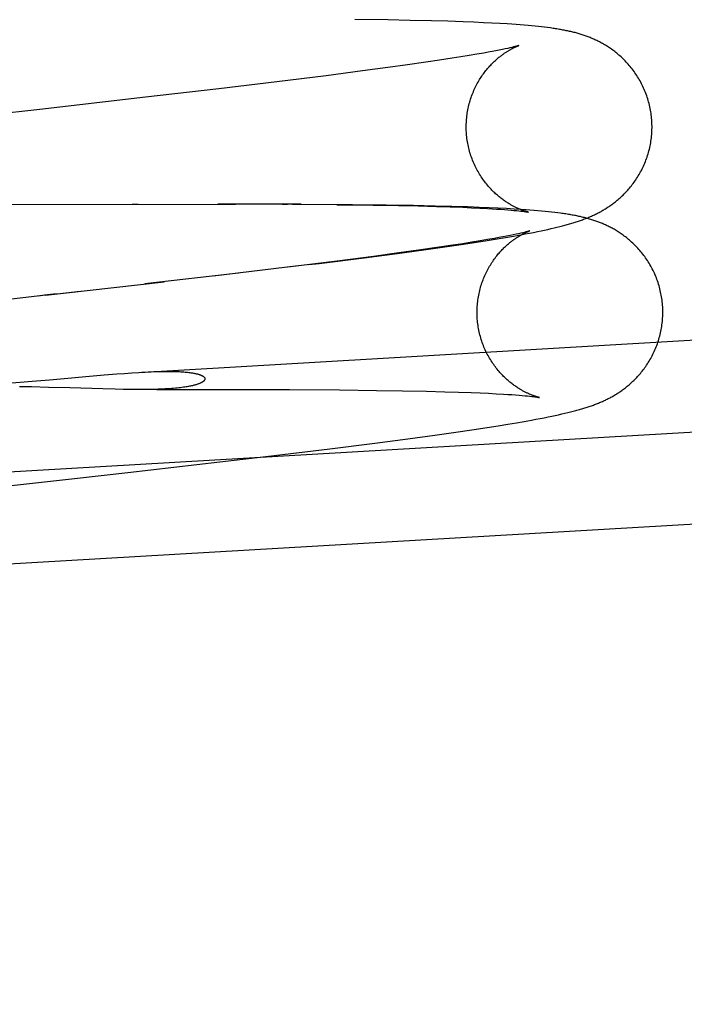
# Model space of a CAD drawing. Header units: inches. Extents: x 0 to 204, y 0 to 132.
# Tile 85 of 118: x 122.551 to 122.69, y 49.051 to 49.258. Entities that reach past the tile are written whole.
import ezdxf

# ---------------------------------------------------------------- set-up
doc = ezdxf.new("R2010")
doc.units = ezdxf.units.IN
doc.header["$LTSCALE"] = 11.243375
doc.header["$MEASUREMENT"] = 0
doc.linetypes.add('HIDDEN', pattern=[0.2, 0.1, -0.1])
doc.layers.add('DEFAULT_2', color=8, linetype='HIDDEN')

msp = doc.modelspace()

# ---------------------------------------------------------------- linework, layer by layer
at = {"layer": 'DEFAULT_2', "color": 8, "linetype": 'HIDDEN'}
for p, q in [((122.66542, 50.94769), (122.66542, 47.47852)), ((122.62793, 49.25807), (122.62102, 49.25817)), ((122.63262, 49.25799), (122.62793, 49.25807)), ((122.63708, 49.25788), (122.63262, 49.25799)), ((122.6405, 49.25779), (122.63708, 49.25788)), ((122.64374, 49.25768), (122.6405, 49.25779)), ((122.64597, 49.25759), (122.64374, 49.25768)), ((122.64798, 49.2575), (122.64597, 49.25759)), ((122.64979, 49.25741), (122.64798, 49.2575)), ((122.65145, 49.25732), (122.64979, 49.25741)), ((122.65298, 49.25723), (122.65145, 49.25732)), ((122.65394, 49.25717), (122.65298, 49.25723)), ((122.65485, 49.25711), (122.65394, 49.25717)), ((122.65573, 49.25704), (122.65485, 49.25711)), ((122.65656, 49.25697), (122.65573, 49.25704)), ((122.65736, 49.25691), (122.65656, 49.25697)), ((122.65812, 49.25684), (122.65736, 49.25691)), ((122.65884, 49.25677), (122.65812, 49.25684)), ((122.65954, 49.25669), (122.65884, 49.25677)), ((122.6602, 49.25662), (122.65954, 49.25669)), ((122.66084, 49.25655), (122.6602, 49.25662)), ((122.66146, 49.25647), (122.66084, 49.25655)), ((122.65197, 49.25186), (122.65132, 49.25173)), ((122.65257, 49.25199), (122.65197, 49.25186)), ((122.6531, 49.2521), (122.65257, 49.25199)), ((122.65357, 49.25221), (122.6531, 49.2521)), ((122.65398, 49.2523), (122.65357, 49.25221)), ((122.65432, 49.25239), (122.65398, 49.2523)), ((122.65461, 49.25246), (122.65432, 49.25239)), ((122.64143, 49.25001), (122.63878, 49.2496)), ((122.64328, 49.2503), (122.64143, 49.25001)), ((122.645, 49.25058), (122.64328, 49.2503)), ((122.6466, 49.25085), (122.645, 49.25058)), ((122.64807, 49.25111), (122.6466, 49.25085)), ((122.64897, 49.25128), (122.64807, 49.25111)), ((122.64981, 49.25143), (122.64897, 49.25128)), ((122.6506, 49.25158), (122.64981, 49.25143)), ((122.65132, 49.25173), (122.6506, 49.25158)), ((122.62795, 49.24806), (122.62263, 49.24735)), ((122.63208, 49.24863), (122.62795, 49.24806)), ((122.63592, 49.24918), (122.63208, 49.24863)), ((122.63878, 49.2496), (122.63592, 49.24918)), ((122.61499, 49.24636), (122.60465, 49.24508)), ((122.62263, 49.24735), (122.61499, 49.24636)), ((122.59242, 49.24362), (122.57708, 49.24183)), ((122.60465, 49.24508), (122.59242, 49.24362)), ((122.50477, 49.21918), (122.59595, 49.21938)), ((122.57426, 49.21935), (122.57549, 49.21936)), ((122.60972, 49.21934), (122.59225, 49.21937)), ((122.60575, 49.21934), (122.60683, 49.21934)), ((122.62049, 49.21926), (122.60791, 49.21933)), ((122.6172, 49.21926), (122.62486, 49.21917)), ((122.62758, 49.21918), (122.62049, 49.21926)), ((122.62486, 49.21917), (122.63018, 49.21908)), ((122.63334, 49.21908), (122.62758, 49.21918)), ((122.63018, 49.21908), (122.63431, 49.219)), ((122.63789, 49.21898), (122.63334, 49.21908)), ((122.63431, 49.219), (122.63816, 49.2189)), ((122.64138, 49.21889), (122.63789, 49.21898)), ((122.63816, 49.2189), (122.64101, 49.21881)), ((122.64101, 49.21881), (122.64366, 49.21871)), ((122.64471, 49.21879), (122.64138, 49.21889)), ((122.64707, 49.2187), (122.64471, 49.21879)), ((122.64366, 49.21871), (122.6455, 49.21863)), ((122.6455, 49.21863), (122.64722, 49.21855)), ((122.64921, 49.21862), (122.64707, 49.2187)), ((122.64722, 49.21855), (122.64882, 49.21847)), ((122.64882, 49.21847), (122.6498, 49.21841)), ((122.65112, 49.21853), (122.64921, 49.21862)), ((122.6498, 49.21841), (122.65073, 49.21835)), ((122.65073, 49.21835), (122.6516, 49.2183)), ((122.65286, 49.21844), (122.65112, 49.21853)), ((122.6516, 49.2183), (122.6524, 49.21824)), ((122.6524, 49.21824), (122.65314, 49.21818)), ((122.65446, 49.21835), (122.65286, 49.21844)), ((122.65314, 49.21818), (122.65381, 49.21812)), ((122.65381, 49.21812), (122.65441, 49.21807)), ((122.65441, 49.21807), (122.65495, 49.21802)), ((122.65595, 49.21825), (122.65446, 49.21835)), ((122.65495, 49.21802), (122.65542, 49.21797)), ((122.65542, 49.21797), (122.65584, 49.21792)), ((122.65584, 49.21792), (122.65621, 49.21788)), ((122.65688, 49.21819), (122.65595, 49.21825)), ((122.65777, 49.21812), (122.65688, 49.21819)), ((122.65862, 49.21806), (122.65777, 49.21812)), ((122.65942, 49.21799), (122.65862, 49.21806)), ((122.6602, 49.21792), (122.65942, 49.21799)), ((122.66093, 49.21785), (122.6602, 49.21792)), ((122.66164, 49.21778), (122.66093, 49.21785)), ((122.66232, 49.21771), (122.66164, 49.21778)), ((122.66297, 49.21763), (122.66232, 49.21771)), ((122.66359, 49.21755), (122.66297, 49.21763)), ((122.66343, 49.21452), (122.66401, 49.21467)), ((122.66401, 49.21467), (122.66457, 49.21481)), ((122.66457, 49.21481), (122.6651, 49.21495)), ((122.65287, 49.21265), (122.65209, 49.2125)), ((122.65266, 49.21238), (122.65431, 49.21267)), ((122.65359, 49.21279), (122.65287, 49.21265)), ((122.65425, 49.21293), (122.65359, 49.21279)), ((122.65484, 49.21305), (122.65425, 49.21293)), ((122.65431, 49.21267), (122.65582, 49.21294)), ((122.65538, 49.21317), (122.65484, 49.21305)), ((122.65585, 49.21327), (122.65538, 49.21317)), ((122.65582, 49.21294), (122.65676, 49.21311)), ((122.65625, 49.21337), (122.65585, 49.21327)), ((122.6566, 49.21345), (122.65625, 49.21337)), ((122.65688, 49.21353), (122.6566, 49.21345)), ((122.65676, 49.21311), (122.65766, 49.21328)), ((122.65766, 49.21328), (122.65851, 49.21345)), ((122.65851, 49.21345), (122.65932, 49.21361)), ((122.65932, 49.21361), (122.66009, 49.21377)), ((122.66009, 49.21377), (122.66082, 49.21393)), ((122.66082, 49.21393), (122.66152, 49.21408)), ((122.66152, 49.21408), (122.66219, 49.21423)), ((122.66219, 49.21423), (122.66282, 49.21438)), ((122.66282, 49.21438), (122.66343, 49.21452)), ((122.64105, 49.21067), (122.6382, 49.21024)), ((122.63991, 49.21041), (122.6433, 49.2109)), ((122.6437, 49.21107), (122.64105, 49.21067)), ((122.6433, 49.2109), (122.64654, 49.21139)), ((122.64555, 49.21137), (122.6437, 49.21107)), ((122.64728, 49.21165), (122.64555, 49.21137)), ((122.64654, 49.21139), (122.6488, 49.21175)), ((122.64888, 49.21192), (122.64728, 49.21165)), ((122.6488, 49.21175), (122.65085, 49.21208)), ((122.65034, 49.21218), (122.64888, 49.21192)), ((122.65125, 49.21234), (122.65034, 49.21218)), ((122.65085, 49.21208), (122.65266, 49.21238)), ((122.65209, 49.2125), (122.65125, 49.21234)), ((122.57563, 49.18404), (123.00158, 49.2089)), ((122.62491, 49.20841), (122.61727, 49.20743)), ((122.62295, 49.20812), (122.62988, 49.20902)), ((122.63022, 49.20912), (122.62491, 49.20841)), ((122.62988, 49.20902), (122.63549, 49.20978)), ((122.63435, 49.20969), (122.63022, 49.20912)), ((122.6382, 49.21024), (122.63435, 49.20969)), ((122.63549, 49.20978), (122.63991, 49.21041)), ((122.60911, 49.2064), (122.59123, 49.20428)), ((122.61727, 49.20743), (122.60693, 49.20615)), ((122.61132, 49.20667), (122.6135, 49.20693)), ((122.6135, 49.20693), (122.62295, 49.20812)), ((122.59655, 49.20489), (122.57693, 49.20262)), ((122.50837, 49.16078), (123.04625, 49.19218)), ((122.5684, 49.18349), (122.57103, 49.18371)), ((122.57103, 49.18371), (122.57266, 49.18383)), ((122.57266, 49.18383), (122.57419, 49.18394)), ((122.57419, 49.18394), (122.57563, 49.18404)), ((122.5481, 49.18177), (122.5507, 49.18196)), ((122.5507, 49.18196), (122.55323, 49.18216)), ((122.55323, 49.18216), (122.55686, 49.18246)), ((122.55686, 49.18246), (122.5684, 49.18349)), ((122.5531, 49.18097), (122.55057, 49.181)), ((122.55671, 49.18089), (122.5531, 49.18097)), ((122.56118, 49.18077), (122.55671, 49.18089)), ((122.56809, 49.18055), (122.56118, 49.18077)), ((122.57071, 49.18049), (122.56809, 49.18055)), ((122.57233, 49.18045), (122.57071, 49.18049)), ((122.57387, 49.18043), (122.57233, 49.18045)), ((122.57532, 49.18042), (122.57387, 49.18043)), ((122.57945, 49.18043), (122.59493, 49.18044)), ((122.59493, 49.18044), (122.6073, 49.18041)), ((122.6073, 49.18041), (122.61779, 49.18034)), ((122.61779, 49.18034), (122.62556, 49.18026)), ((122.62556, 49.18026), (122.63097, 49.18018)), ((122.63097, 49.18018), (122.63601, 49.18008)), ((122.63601, 49.18008), (122.63989, 49.17998)), ((122.63989, 49.17998), (122.64277, 49.17989)), ((122.64277, 49.17989), (122.64545, 49.1798)), ((122.64545, 49.1798), (122.64733, 49.17972)), ((122.64733, 49.17972), (122.64907, 49.17964)), ((122.64907, 49.17964), (122.6507, 49.17956)), ((122.6507, 49.17956), (122.65219, 49.17947)), ((122.65219, 49.17947), (122.6531, 49.17941)), ((122.6531, 49.17941), (122.65396, 49.17936)), ((122.65396, 49.17936), (122.65476, 49.1793)), ((122.65476, 49.1793), (122.65549, 49.17924)), ((122.65549, 49.17924), (122.65615, 49.17919)), ((122.65615, 49.17919), (122.65674, 49.17913)), ((122.65674, 49.17913), (122.65727, 49.17908)), ((122.65727, 49.17908), (122.65774, 49.17903)), ((122.65774, 49.17903), (122.65816, 49.17898)), ((122.65816, 49.17898), (122.65851, 49.17894)), ((122.66446, 49.1753), (122.66509, 49.17544)), ((122.66509, 49.17544), (122.6657, 49.17559)), ((122.6657, 49.17559), (122.66628, 49.17573)), ((122.66628, 49.17573), (122.66684, 49.17588)), ((122.66684, 49.17588), (122.66737, 49.17602)), ((122.65312, 49.17315), (122.65494, 49.17345)), ((122.65494, 49.17345), (122.65658, 49.17373)), ((122.65658, 49.17373), (122.65809, 49.17401)), ((122.65809, 49.17401), (122.65903, 49.17418)), ((122.65903, 49.17418), (122.65993, 49.17435)), ((122.65993, 49.17435), (122.66078, 49.17452)), ((122.66078, 49.17452), (122.66159, 49.17468)), ((122.66159, 49.17468), (122.66236, 49.17484)), ((122.66236, 49.17484), (122.66309, 49.17499)), ((122.66309, 49.17499), (122.66379, 49.17515)), ((122.66379, 49.17515), (122.66446, 49.1753)), ((122.5095, 49.14152), (123.04737, 49.17291)), ((122.63776, 49.17085), (122.64219, 49.17147)), ((122.64219, 49.17147), (122.64558, 49.17197)), ((122.64558, 49.17197), (122.64881, 49.17246)), ((122.64881, 49.17246), (122.65108, 49.17281)), ((122.65108, 49.17281), (122.65312, 49.17315)), ((122.61577, 49.168), (122.62523, 49.16919)), ((122.62523, 49.16919), (122.63215, 49.17009)), ((122.63215, 49.17009), (122.63776, 49.17085)), ((122.60232, 49.16637), (122.61577, 49.168)), ((122.57336, 49.16301), (122.60232, 49.16637))]:
    msp.add_line(p, q, dxfattribs=at)
for points in [[(122.68335, 49.23676), (122.68333, 49.23708), (122.6833, 49.23743), (122.68327, 49.23777), (122.68323, 49.23812), (122.68318, 49.23846), (122.68313, 49.2388), (122.68307, 49.23915), (122.683, 49.23949), (122.68293, 49.23983), (122.68286, 49.24016), (122.68277, 49.2405), (122.68268, 49.24084), (122.68259, 49.24117), (122.68249, 49.2415), (122.68238, 49.24183), (122.68227, 49.24216), (122.68216, 49.24248), (122.68203, 49.2428), (122.68191, 49.24312), (122.68177, 49.24344), (122.68163, 49.24375), (122.68149, 49.24406), (122.68134, 49.24437), (122.68119, 49.24468), (122.68103, 49.24498), (122.68087, 49.24528), (122.6807, 49.24557), (122.68053, 49.24586), (122.68035, 49.24615), (122.68017, 49.24643), (122.67999, 49.24671), (122.6798, 49.24698), (122.67961, 49.24725), (122.67941, 49.24752), (122.67921, 49.24778), (122.67901, 49.24803), (122.67881, 49.24828), (122.6786, 49.24853), (122.67839, 49.24877), (122.67818, 49.249), (122.67797, 49.24923), (122.67775, 49.24946), (122.67754, 49.24968), (122.67732, 49.24989), (122.6771, 49.2501), (122.67688, 49.2503), (122.67666, 49.2505), (122.67644, 49.25069), (122.67622, 49.25088), (122.676, 49.25106), (122.67578, 49.25124), (122.67556, 49.25141), (122.67534, 49.25158), (122.67513, 49.25174), (122.67491, 49.2519), (122.67469, 49.25205), (122.67447, 49.2522), (122.67426, 49.25234), (122.67404, 49.25248), (122.67383, 49.25262), (122.67362, 49.25275), (122.67341, 49.25287), (122.6732, 49.25299), (122.673, 49.25311), (122.67279, 49.25322), (122.67259, 49.25333), (122.67239, 49.25344), (122.67219, 49.25354), (122.67199, 49.25364), (122.67179, 49.25374), (122.67159, 49.25383), (122.67139, 49.25392), (122.67119, 49.25402), (122.67099, 49.2541), (122.67079, 49.25419), (122.67059, 49.25427), (122.67038, 49.25436), (122.67018, 49.25444), (122.66998, 49.25452), (122.66977, 49.25459), (122.66957, 49.25467), (122.66936, 49.25474), (122.66915, 49.25481), (122.66895, 49.25488), (122.66874, 49.25495), (122.66852, 49.25502), (122.66831, 49.25509), (122.6681, 49.25515), (122.66788, 49.25522), (122.66766, 49.25528), (122.66744, 49.25534), (122.66722, 49.2554), (122.667, 49.25545), (122.66677, 49.25551), (122.66655, 49.25557), (122.66632, 49.25562), (122.66609, 49.25567), (122.66586, 49.25572), (122.66563, 49.25577), (122.6654, 49.25582), (122.66516, 49.25587), (122.66492, 49.25592), (122.66468, 49.25596), (122.66444, 49.25601), (122.66419, 49.25605), (122.66394, 49.2561), (122.66369, 49.25614), (122.66343, 49.25618), (122.66316, 49.25623), (122.66289, 49.25627), (122.66261, 49.25631), (122.66233, 49.25635), (122.66205, 49.25639), (122.66146, 49.25647)], [(122.64442, 49.23449), (122.6444, 49.2348), (122.64439, 49.23514), (122.64439, 49.23548), (122.64439, 49.23582), (122.6444, 49.23616), (122.64441, 49.2365), (122.64443, 49.23684), (122.64445, 49.23717), (122.64448, 49.23751), (122.64452, 49.23785), (122.64456, 49.23818), (122.64461, 49.23852), (122.64467, 49.23885), (122.64473, 49.23918), (122.64479, 49.23951), (122.64486, 49.23984), (122.64494, 49.24017), (122.64503, 49.24049), (122.64511, 49.24082), (122.64521, 49.24114), (122.64531, 49.24145), (122.64541, 49.24177), (122.64552, 49.24208), (122.64564, 49.24239), (122.64576, 49.24269), (122.64588, 49.243), (122.64601, 49.24329), (122.64614, 49.24359), (122.64628, 49.24388), (122.64642, 49.24417), (122.64656, 49.24445), (122.64671, 49.24472), (122.64686, 49.245), (122.64702, 49.24527), (122.64718, 49.24553), (122.64734, 49.24578), (122.6475, 49.24604), (122.64766, 49.24628), (122.64783, 49.24652), (122.648, 49.24676), (122.64817, 49.24699), (122.64834, 49.24721), (122.64851, 49.24743), (122.64868, 49.24764), (122.64885, 49.24784), (122.64902, 49.24804), (122.64919, 49.24823), (122.64935, 49.24842), (122.64952, 49.2486), (122.64969, 49.24877), (122.64985, 49.24894), (122.65002, 49.2491), (122.65018, 49.24926), (122.65034, 49.24941), (122.6505, 49.24956), (122.65066, 49.2497), (122.65081, 49.24984), (122.65097, 49.24997), (122.65112, 49.2501), (122.65126, 49.25022), (122.65141, 49.25034), (122.65156, 49.25045), (122.6517, 49.25056), (122.65184, 49.25067), (122.65198, 49.25077), (122.65211, 49.25087), (122.65225, 49.25097), (122.65238, 49.25106), (122.65251, 49.25115), (122.65264, 49.25123), (122.65276, 49.25131), (122.65289, 49.25139), (122.65301, 49.25147), (122.65313, 49.25154), (122.65324, 49.25161), (122.65336, 49.25168), (122.65347, 49.25175), (122.65358, 49.25181), (122.65369, 49.25187), (122.6538, 49.25193), (122.6539, 49.25199), (122.654, 49.25204), (122.6541, 49.2521), (122.6542, 49.25214), (122.65429, 49.25219), (122.65438, 49.25224), (122.65447, 49.25228), (122.65456, 49.25232), (122.65464, 49.25236), (122.65473, 49.2524), (122.6548, 49.25243), (122.65488, 49.25247), (122.65495, 49.2525), (122.65501, 49.25252), (122.65508, 49.25255), (122.65513, 49.25257), (122.65519, 49.2526), (122.65524, 49.25262), (122.65528, 49.25263), (122.65532, 49.25265), (122.65536, 49.25266), (122.65538, 49.25267), (122.65541, 49.25268), (122.65542, 49.25269), (122.65544, 49.25269), (122.65544, 49.25269)], [(122.65544, 49.25269), (122.65544, 49.25269), (122.65543, 49.25269), (122.65541, 49.25268), (122.65538, 49.25267), (122.65535, 49.25266), (122.65531, 49.25265), (122.65525, 49.25263), (122.65519, 49.25262), (122.65512, 49.2526), (122.65504, 49.25257), (122.65495, 49.25255), (122.65485, 49.25252), (122.65474, 49.25249), (122.65461, 49.25246)], [(122.57708, 49.24183), (122.55483, 49.23929), (122.55358, 49.23915), (122.54479, 49.23815)], [(122.66794, 49.21581), (122.66816, 49.21588), (122.66838, 49.21596), (122.6686, 49.21603), (122.66881, 49.21611), (122.66903, 49.21619), (122.66924, 49.21627), (122.66945, 49.21636), (122.66967, 49.21644), (122.66988, 49.21653), (122.67009, 49.21661), (122.6703, 49.2167), (122.6705, 49.21679), (122.67071, 49.21688), (122.67091, 49.21697), (122.67111, 49.21707), (122.67131, 49.21716), (122.67151, 49.21726), (122.67171, 49.21735), (122.67191, 49.21745), (122.6721, 49.21755), (122.67229, 49.21765), (122.67249, 49.21776), (122.67268, 49.21786), (122.67287, 49.21797), (122.67306, 49.21808), (122.67325, 49.21819), (122.67344, 49.2183), (122.67362, 49.21842), (122.67381, 49.21854), (122.674, 49.21866), (122.67419, 49.21878), (122.67437, 49.2189), (122.67456, 49.21903), (122.67475, 49.21916), (122.67494, 49.2193), (122.67513, 49.21944), (122.67532, 49.21958), (122.67552, 49.21973), (122.67571, 49.21988), (122.67591, 49.22004), (122.6761, 49.2202), (122.6763, 49.22037), (122.6765, 49.22054), (122.6767, 49.22072), (122.6769, 49.2209), (122.6771, 49.22109), (122.6773, 49.22128), (122.6775, 49.22148), (122.6777, 49.22168), (122.67789, 49.22188), (122.67809, 49.2221), (122.67829, 49.22231), (122.67848, 49.22253), (122.67868, 49.22276), (122.67887, 49.22299), (122.67906, 49.22323), (122.67925, 49.22347), (122.67944, 49.22372), (122.67962, 49.22398), (122.67981, 49.22423), (122.67999, 49.2245), (122.68016, 49.22477), (122.68034, 49.22504), (122.68051, 49.22532), (122.68068, 49.2256), (122.68084, 49.22588), (122.681, 49.22617), (122.68116, 49.22647), (122.68131, 49.22677), (122.68145, 49.22707), (122.6816, 49.22737), (122.68173, 49.22768), (122.68187, 49.228), (122.682, 49.22831), (122.68212, 49.22863), (122.68224, 49.22895), (122.68235, 49.22928), (122.68245, 49.2296), (122.68256, 49.22993), (122.68265, 49.23026), (122.68274, 49.23059), (122.68283, 49.23093), (122.68291, 49.23127), (122.68298, 49.2316), (122.68305, 49.23194), (122.68311, 49.23229), (122.68316, 49.23263), (122.68321, 49.23297), (122.68325, 49.23332), (122.68329, 49.23366), (122.68332, 49.23401), (122.68335, 49.23435), (122.68337, 49.2347), (122.68338, 49.23505), (122.68339, 49.2354), (122.68339, 49.23575), (122.68338, 49.23609), (122.68337, 49.23644), (122.68335, 49.23676)], [(122.65748, 49.21769), (122.65748, 49.21769), (122.65748, 49.21769), (122.65747, 49.21769), (122.65745, 49.2177), (122.65743, 49.2177), (122.6574, 49.21771), (122.65736, 49.21772), (122.65732, 49.21773), (122.65727, 49.21774), (122.65722, 49.21776), (122.65717, 49.21777), (122.6571, 49.21779), (122.65704, 49.21781), (122.65697, 49.21783), (122.6569, 49.21785), (122.65682, 49.21787), (122.65674, 49.2179), (122.65666, 49.21792), (122.65657, 49.21795), (122.65648, 49.21798), (122.65638, 49.21802), (122.65629, 49.21805), (122.65619, 49.21809), (122.65608, 49.21813), (122.65598, 49.21817), (122.65587, 49.21821), (122.65576, 49.21825), (122.65565, 49.2183), (122.65554, 49.21835), (122.65542, 49.2184), (122.6553, 49.21845), (122.65518, 49.2185), (122.65505, 49.21856), (122.65493, 49.21862), (122.6548, 49.21868), (122.65467, 49.21875), (122.65453, 49.21881), (122.65439, 49.21888), (122.65426, 49.21896), (122.65411, 49.21903), (122.65397, 49.21911), (122.65382, 49.21919), (122.65367, 49.21928), (122.65352, 49.21937), (122.65337, 49.21946), (122.65321, 49.21956), (122.65305, 49.21966), (122.65289, 49.21976), (122.65272, 49.21987), (122.65256, 49.21998), (122.65239, 49.2201), (122.65221, 49.22022), (122.65204, 49.22035), (122.65186, 49.22048), (122.65168, 49.22062), (122.6515, 49.22076), (122.65132, 49.22091), (122.65113, 49.22107), (122.65094, 49.22123), (122.65075, 49.22139), (122.65056, 49.22156), (122.65037, 49.22174), (122.65018, 49.22192), (122.64999, 49.22211), (122.64979, 49.22231), (122.6496, 49.22251), (122.6494, 49.22272), (122.64921, 49.22293), (122.64902, 49.22315), (122.64882, 49.22337), (122.64863, 49.22361), (122.64844, 49.22384), (122.64826, 49.22408), (122.64807, 49.22433), (122.64789, 49.22459), (122.64771, 49.22484), (122.64753, 49.22511), (122.64736, 49.22538), (122.64719, 49.22565), (122.64702, 49.22593), (122.64686, 49.22621), (122.6467, 49.22649), (122.64655, 49.22678), (122.6464, 49.22707), (122.64625, 49.22737), (122.64611, 49.22767), (122.64598, 49.22798), (122.64585, 49.22828), (122.64572, 49.22859), (122.6456, 49.2289), (122.64549, 49.22922), (122.64538, 49.22954), (122.64527, 49.22986), (122.64517, 49.23018), (122.64508, 49.23051), (122.64499, 49.23083), (122.64491, 49.23116), (122.64484, 49.23149), (122.64477, 49.23182), (122.6447, 49.23215), (122.64464, 49.23249), (122.64459, 49.23282), (122.64454, 49.23316), (122.6445, 49.2335), (122.64447, 49.23384), (122.64444, 49.23417), (122.64442, 49.23449)], [(122.65621, 49.21788), (122.65652, 49.21784), (122.65666, 49.21782), (122.65678, 49.2178), (122.65689, 49.21779), (122.65699, 49.21777), (122.65708, 49.21776), (122.65716, 49.21775), (122.65724, 49.21774), (122.6573, 49.21773), (122.65735, 49.21772), (122.65739, 49.21771), (122.65742, 49.2177), (122.65745, 49.2177), (122.65747, 49.21769), (122.65748, 49.21769)], [(122.68563, 49.19783), (122.6856, 49.19815), (122.68558, 49.1985), (122.68554, 49.19884), (122.6855, 49.19919), (122.68545, 49.19953), (122.6854, 49.19988), (122.68534, 49.20022), (122.68527, 49.20056), (122.6852, 49.2009), (122.68512, 49.20124), (122.68504, 49.20158), (122.68495, 49.20192), (122.68486, 49.20225), (122.68476, 49.20258), (122.68465, 49.20291), (122.68454, 49.20324), (122.68442, 49.20357), (122.6843, 49.20389), (122.68417, 49.20421), (122.68403, 49.20453), (122.68389, 49.20485), (122.68375, 49.20516), (122.6836, 49.20547), (122.68345, 49.20577), (122.68329, 49.20607), (122.68312, 49.20637), (122.68295, 49.20667), (122.68278, 49.20696), (122.6826, 49.20725), (122.68242, 49.20753), (122.68223, 49.20781), (122.68205, 49.20808), (122.68185, 49.20835), (122.68166, 49.20862), (122.68146, 49.20888), (122.68125, 49.20914), (122.68105, 49.20939), (122.68084, 49.20963), (122.68063, 49.20987), (122.68042, 49.21011), (122.6802, 49.21034), (122.67999, 49.21056), (122.67977, 49.21078), (122.67955, 49.21099), (122.67933, 49.2112), (122.67911, 49.21141), (122.67889, 49.2116), (122.67867, 49.2118), (122.67845, 49.21198), (122.67823, 49.21216), (122.67801, 49.21234), (122.67779, 49.21251), (122.67757, 49.21268), (122.67735, 49.21284), (122.67713, 49.213), (122.67691, 49.21315), (122.6767, 49.2133), (122.67648, 49.21344), (122.67626, 49.21358), (122.67605, 49.21371), (122.67584, 49.21384), (122.67563, 49.21397), (122.67542, 49.21409), (122.67522, 49.2142), (122.67501, 49.21432), (122.67481, 49.21442), (122.67461, 49.21453), (122.67441, 49.21463), (122.67421, 49.21473), (122.674, 49.21483), (122.6738, 49.21492), (122.6736, 49.21502), (122.6734, 49.21511), (122.6732, 49.21519), (122.673, 49.21528), (122.6728, 49.21536), (122.6726, 49.21545), (122.67239, 49.21553), (122.67219, 49.21561), (122.67198, 49.21568), (122.67178, 49.21576), (122.67157, 49.21583), (122.67136, 49.2159), (122.67115, 49.21597), (122.67094, 49.21604), (122.67072, 49.21611), (122.67051, 49.21618), (122.67029, 49.21624), (122.67008, 49.2163), (122.66986, 49.21637), (122.66964, 49.21643), (122.66941, 49.21648), (122.66919, 49.21654), (122.66896, 49.2166), (122.66874, 49.21665), (122.66851, 49.21671), (122.66828, 49.21676), (122.66805, 49.21681), (122.66781, 49.21686), (122.66758, 49.21691), (122.66734, 49.21696), (122.6671, 49.217), (122.66686, 49.21705), (122.66661, 49.21709), (122.66636, 49.21714), (122.66611, 49.21718), (122.66585, 49.21723), (122.66558, 49.21727), (122.66531, 49.21731), (122.66504, 49.21735), (122.66476, 49.21739), (122.66448, 49.21743), (122.66419, 49.21747), (122.66359, 49.21755)], [(122.6651, 49.21495), (122.66536, 49.21502), (122.66561, 49.21509), (122.66586, 49.21516), (122.6661, 49.21523), (122.66634, 49.2153), (122.66658, 49.21537), (122.66681, 49.21544), (122.66704, 49.21551), (122.66727, 49.21559), (122.66749, 49.21566), (122.66772, 49.21573), (122.66794, 49.21581)], [(122.64669, 49.19555), (122.64668, 49.19587), (122.64667, 49.19621), (122.64666, 49.19655), (122.64666, 49.19688), (122.64667, 49.19722), (122.64668, 49.19756), (122.6467, 49.1979), (122.64672, 49.19824), (122.64676, 49.19858), (122.64679, 49.19891), (122.64684, 49.19925), (122.64688, 49.19958), (122.64694, 49.19992), (122.647, 49.20025), (122.64707, 49.20058), (122.64714, 49.20091), (122.64721, 49.20123), (122.6473, 49.20156), (122.64739, 49.20188), (122.64748, 49.2022), (122.64758, 49.20252), (122.64768, 49.20283), (122.64779, 49.20315), (122.64791, 49.20345), (122.64803, 49.20376), (122.64815, 49.20406), (122.64828, 49.20436), (122.64841, 49.20465), (122.64855, 49.20494), (122.64869, 49.20523), (122.64884, 49.20551), (122.64899, 49.20579), (122.64914, 49.20606), (122.64929, 49.20633), (122.64945, 49.20659), (122.64961, 49.20685), (122.64977, 49.2071), (122.64994, 49.20735), (122.6501, 49.20759), (122.65027, 49.20782), (122.65044, 49.20805), (122.65061, 49.20828), (122.65078, 49.20849), (122.65095, 49.2087), (122.65112, 49.20891), (122.65129, 49.20911), (122.65146, 49.2093), (122.65163, 49.20948), (122.65179, 49.20966), (122.65196, 49.20984), (122.65213, 49.21001), (122.65229, 49.21017), (122.65245, 49.21033), (122.65261, 49.21048), (122.65277, 49.21063), (122.65293, 49.21077), (122.65308, 49.2109), (122.65324, 49.21104), (122.65339, 49.21116), (122.65354, 49.21129), (122.65368, 49.2114), (122.65383, 49.21152), (122.65397, 49.21163), (122.65411, 49.21173), (122.65425, 49.21184), (122.65439, 49.21194), (122.65452, 49.21203), (122.65465, 49.21212), (122.65478, 49.21221), (122.65491, 49.2123), (122.65504, 49.21238), (122.65516, 49.21246), (122.65528, 49.21254), (122.6554, 49.21261), (122.65552, 49.21268), (122.65563, 49.21275), (122.65574, 49.21282), (122.65585, 49.21288), (122.65596, 49.21294), (122.65607, 49.213), (122.65617, 49.21305), (122.65627, 49.21311), (122.65637, 49.21316), (122.65647, 49.21321), (122.65657, 49.21326), (122.65666, 49.2133), (122.65675, 49.21335), (122.65683, 49.21339), (122.65692, 49.21343), (122.657, 49.21347), (122.65707, 49.2135), (122.65715, 49.21353), (122.65722, 49.21356), (122.65728, 49.21359), (122.65735, 49.21362), (122.65741, 49.21364), (122.65746, 49.21366), (122.65751, 49.21368), (122.65755, 49.2137), (122.65759, 49.21371), (122.65763, 49.21373), (122.65766, 49.21374), (122.65768, 49.21375), (122.6577, 49.21375), (122.65771, 49.21376), (122.65771, 49.21376)], [(122.65771, 49.21376), (122.65771, 49.21376), (122.6577, 49.21375), (122.65768, 49.21375), (122.65766, 49.21374), (122.65762, 49.21373), (122.65758, 49.21372), (122.65753, 49.2137), (122.65747, 49.21368), (122.6574, 49.21366), (122.65731, 49.21364), (122.65722, 49.21362), (122.65712, 49.21359), (122.65701, 49.21356), (122.65688, 49.21353)], [(122.55857, 49.20052), (122.55983, 49.20067), (122.58095, 49.20308)], [(122.55606, 49.20024), (122.54832, 49.19936), (122.54707, 49.19922), (122.54104, 49.19853)], [(122.55837, 49.2005), (122.55711, 49.20036), (122.55586, 49.20022), (122.5546, 49.20007)], [(122.55606, 49.20024), (122.55732, 49.20038), (122.56336, 49.20107)], [(122.67021, 49.17687), (122.67043, 49.17695), (122.67065, 49.17702), (122.67087, 49.1771), (122.67108, 49.17718), (122.6713, 49.17726), (122.67151, 49.17734), (122.67173, 49.17742), (122.67194, 49.17751), (122.67215, 49.17759), (122.67236, 49.17768), (122.67257, 49.17777), (122.67278, 49.17786), (122.67298, 49.17795), (122.67318, 49.17804), (122.67339, 49.17813), (122.67359, 49.17823), (122.67379, 49.17832), (122.67398, 49.17842), (122.67418, 49.17852), (122.67437, 49.17862), (122.67457, 49.17872), (122.67476, 49.17882), (122.67495, 49.17893), (122.67514, 49.17904), (122.67533, 49.17914), (122.67552, 49.17926), (122.67571, 49.17937), (122.6759, 49.17948), (122.67608, 49.1796), (122.67627, 49.17972), (122.67646, 49.17984), (122.67665, 49.17997), (122.67683, 49.1801), (122.67702, 49.18023), (122.67721, 49.18037), (122.6774, 49.18051), (122.6776, 49.18065), (122.67779, 49.1808), (122.67798, 49.18095), (122.67818, 49.18111), (122.67838, 49.18127), (122.67858, 49.18144), (122.67877, 49.18161), (122.67897, 49.18179), (122.67917, 49.18197), (122.67937, 49.18216), (122.67957, 49.18235), (122.67977, 49.18254), (122.67997, 49.18274), (122.68017, 49.18295), (122.68036, 49.18316), (122.68056, 49.18338), (122.68075, 49.1836), (122.68095, 49.18383), (122.68114, 49.18406), (122.68133, 49.1843), (122.68152, 49.18454), (122.68171, 49.18479), (122.68189, 49.18504), (122.68208, 49.1853), (122.68226, 49.18556), (122.68244, 49.18583), (122.68261, 49.1861), (122.68278, 49.18638), (122.68295, 49.18666), (122.68311, 49.18695), (122.68327, 49.18724), (122.68343, 49.18753), (122.68358, 49.18783), (122.68373, 49.18814), (122.68387, 49.18844), (122.68401, 49.18875), (122.68414, 49.18906), (122.68427, 49.18938), (122.68439, 49.1897), (122.68451, 49.19002), (122.68462, 49.19034), (122.68473, 49.19067), (122.68483, 49.191), (122.68492, 49.19133), (122.68501, 49.19166), (122.6851, 49.192), (122.68518, 49.19233), (122.68525, 49.19267), (122.68532, 49.19301), (122.68538, 49.19335), (122.68543, 49.19369), (122.68548, 49.19404), (122.68553, 49.19438), (122.68556, 49.19473), (122.68559, 49.19507), (122.68562, 49.19542), (122.68564, 49.19577), (122.68565, 49.19612), (122.68566, 49.19646), (122.68566, 49.19681), (122.68565, 49.19716), (122.68564, 49.19751), (122.68563, 49.19783)], [(122.65975, 49.17876), (122.65975, 49.17876), (122.65975, 49.17876), (122.65974, 49.17876), (122.65972, 49.17877), (122.65969, 49.17877), (122.65966, 49.17878), (122.65963, 49.17879), (122.65958, 49.1788), (122.65954, 49.17881), (122.65948, 49.17882), (122.65943, 49.17884), (122.65937, 49.17886), (122.6593, 49.17888), (122.65923, 49.1789), (122.65916, 49.17892), (122.65908, 49.17894), (122.659, 49.17897), (122.65891, 49.179), (122.65883, 49.17903), (122.65873, 49.17906), (122.65864, 49.17909), (122.65854, 49.17912), (122.65844, 49.17916), (122.65834, 49.1792), (122.65824, 49.17924), (122.65813, 49.17928), (122.65802, 49.17933), (122.65791, 49.17937), (122.65779, 49.17942), (122.65767, 49.17947), (122.65755, 49.17952), (122.65743, 49.17958), (122.65731, 49.17964), (122.65718, 49.17969), (122.65705, 49.17976), (122.65692, 49.17982), (122.65679, 49.17989), (122.65665, 49.17996), (122.65651, 49.18003), (122.65637, 49.18011), (122.65622, 49.18019), (122.65608, 49.18027), (122.65593, 49.18036), (122.65577, 49.18045), (122.65562, 49.18054), (122.65546, 49.18064), (122.6553, 49.18074), (122.65514, 49.18084), (122.65498, 49.18095), (122.65481, 49.18106), (122.65464, 49.18118), (122.65447, 49.1813), (122.65429, 49.18143), (122.65412, 49.18156), (122.65394, 49.1817), (122.65375, 49.18184), (122.65357, 49.18199), (122.65339, 49.18215), (122.6532, 49.18231), (122.65301, 49.18247), (122.65282, 49.18264), (122.65263, 49.18282), (122.65243, 49.183), (122.65224, 49.18319), (122.65205, 49.18339), (122.65185, 49.18359), (122.65166, 49.1838), (122.65147, 49.18401), (122.65127, 49.18423), (122.65108, 49.18446), (122.65089, 49.18469), (122.6507, 49.18492), (122.65052, 49.18517), (122.65033, 49.18541), (122.65015, 49.18567), (122.64997, 49.18593), (122.6498, 49.18619), (122.64962, 49.18646), (122.64945, 49.18673), (122.64929, 49.18701), (122.64912, 49.18729), (122.64897, 49.18757), (122.64881, 49.18786), (122.64866, 49.18815), (122.64852, 49.18845), (122.64838, 49.18875), (122.64824, 49.18905), (122.64811, 49.18936), (122.64799, 49.18967), (122.64787, 49.18998), (122.64775, 49.1903), (122.64765, 49.19061), (122.64754, 49.19093), (122.64744, 49.19126), (122.64735, 49.19158), (122.64726, 49.1919), (122.64718, 49.19223), (122.64711, 49.19256), (122.64704, 49.19289), (122.64697, 49.19323), (122.64691, 49.19356), (122.64686, 49.19389), (122.64682, 49.19423), (122.64678, 49.19457), (122.64674, 49.1949), (122.64671, 49.19524), (122.64669, 49.19555)], [(122.57631, 49.18408), (122.57698, 49.18411), (122.57761, 49.18414), (122.57823, 49.18417), (122.57881, 49.18419), (122.57938, 49.18421), (122.57991, 49.18422), (122.58043, 49.18423), (122.58092, 49.18424), (122.58139, 49.18424), (122.58185, 49.18424), (122.58228, 49.18424), (122.58269, 49.18424), (122.58308, 49.18423), (122.58346, 49.18422), (122.58382, 49.1842), (122.58416, 49.18419), (122.58449, 49.18417), (122.5848, 49.18415), (122.58509, 49.18413), (122.58536, 49.1841), (122.58563, 49.18408), (122.58587, 49.18405), (122.58611, 49.18403), (122.58633, 49.184), (122.58653, 49.18397), (122.58673, 49.18394), (122.58691, 49.18391), (122.58709, 49.18388), (122.58725, 49.18385), (122.58741, 49.18382), (122.58756, 49.18379), (122.5877, 49.18376), (122.58783, 49.18373), (122.58795, 49.1837), (122.58807, 49.18367), (122.58818, 49.18363), (122.58828, 49.1836), (122.58838, 49.18357), (122.58847, 49.18354), (122.58856, 49.18351), (122.58864, 49.18348), (122.58871, 49.18345), (122.58878, 49.18341), (122.58885, 49.18338), (122.58891, 49.18335), (122.58897, 49.18332), (122.58902, 49.18329), (122.58907, 49.18326), (122.58912, 49.18323), (122.58917, 49.18321), (122.58921, 49.18318), (122.58924, 49.18315), (122.58928, 49.18312), (122.58931, 49.18309), (122.58934, 49.18306), (122.58937, 49.18303), (122.58939, 49.18301), (122.58941, 49.18298), (122.58943, 49.18295), (122.58945, 49.18292), (122.58947, 49.18289), (122.58948, 49.18287), (122.58949, 49.18284), (122.58951, 49.18281), (122.58951, 49.18279), (122.58952, 49.18276), (122.58952, 49.18273), (122.58953, 49.1827), (122.58953, 49.18268), (122.58953, 49.18265), (122.58952, 49.18262), (122.58952, 49.18259), (122.58951, 49.18257), (122.5895, 49.18254), (122.58949, 49.18251), (122.58948, 49.18248), (122.58947, 49.18245), (122.58945, 49.18242), (122.58943, 49.18239), (122.58941, 49.18237), (122.58939, 49.18234), (122.58937, 49.18231), (122.58934, 49.18228), (122.58931, 49.18225), (122.58928, 49.18221), (122.58924, 49.18218), (122.5892, 49.18215), (122.58916, 49.18212), (122.58912, 49.18209), (122.58907, 49.18205), (122.58902, 49.18202), (122.58897, 49.18199), (122.58891, 49.18195), (122.58885, 49.18192), (122.58878, 49.18188), (122.58871, 49.18185), (122.58863, 49.18181), (122.58855, 49.18177), (122.58846, 49.18173), (122.58837, 49.1817), (122.58827, 49.18166), (122.58817, 49.18162), (122.58806, 49.18158), (122.58794, 49.18154), (122.58781, 49.1815), (122.58768, 49.18145), (122.58753, 49.18141), (122.58738, 49.18137), (122.58722, 49.18133), (122.58706, 49.18129), (122.58688, 49.18124), (122.58669, 49.1812), (122.58649, 49.18116), (122.58628, 49.18112), (122.58605, 49.18107), (122.58581, 49.18103), (122.58556, 49.18099), (122.58529, 49.18095), (122.585, 49.1809), (122.5847, 49.18086), (122.58438, 49.18082), (122.58405, 49.18078), (122.58369, 49.18074), (122.58332, 49.18071), (122.58294, 49.18067), (122.58253, 49.18064), (122.58211, 49.18061), (122.58167, 49.18058), (122.5812, 49.18055), (122.58072, 49.18052), (122.58021, 49.1805), (122.57969, 49.18048), (122.57913, 49.18046), (122.57856, 49.18045), (122.57796, 49.18043), (122.57733, 49.18043), (122.57669, 49.18042)], [(122.57945, 49.18043), (122.57602, 49.18042), (122.57532, 49.18042)], [(122.65851, 49.17894), (122.65882, 49.1789), (122.65895, 49.17888), (122.65908, 49.17887), (122.65919, 49.17885), (122.65929, 49.17884), (122.65937, 49.17882), (122.65945, 49.17881), (122.65952, 49.1788), (122.65958, 49.17879), (122.65963, 49.17878), (122.65967, 49.17877), (122.6597, 49.17877), (122.65973, 49.17876), (122.65974, 49.17876)], [(122.66737, 49.17602), (122.66763, 49.17609), (122.66788, 49.17616), (122.66813, 49.17623), (122.66838, 49.1763), (122.66862, 49.17637), (122.66885, 49.17644), (122.66908, 49.17651), (122.66931, 49.17658), (122.66954, 49.17665), (122.66977, 49.17672), (122.66999, 49.1768), (122.67021, 49.17687)], [(122.55207, 49.16059), (122.5596, 49.16145), (122.56085, 49.16159), (122.56211, 49.16173), (122.57336, 49.16301)], [(122.53589, 49.15875), (122.54956, 49.16031), (122.55081, 49.16045), (122.55207, 49.16059)]]:
    msp.add_lwpolyline(points, dxfattribs=at)

doc.saveas('drawing.dxf')
